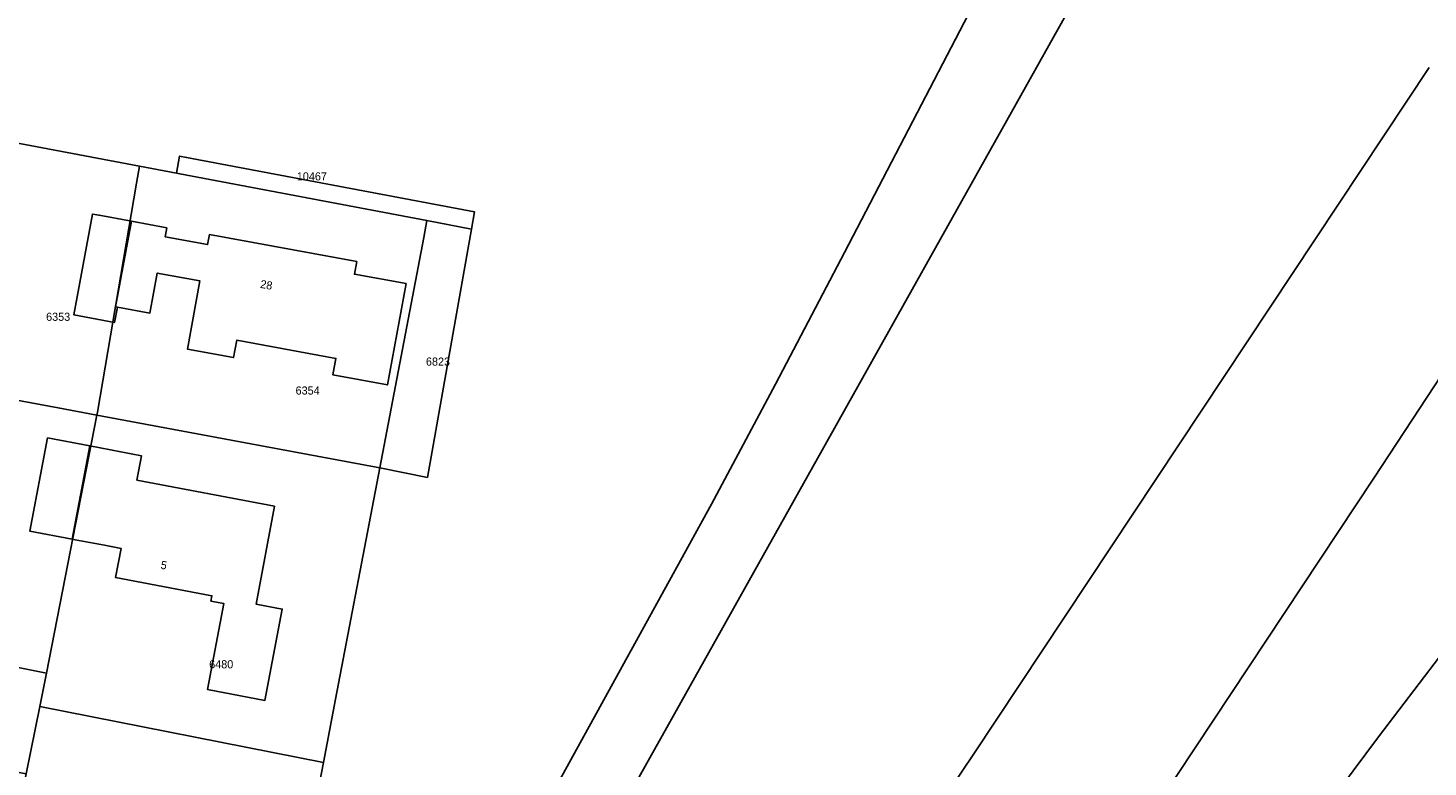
# Model space of a CAD drawing. Header units: metres. Extents: x 91564 to 92566, y 393362 to 394362.
# Tile 42 of 86: x 91963 to 92084, y 394159 to 394223. Entities that reach past the tile are written whole.
import ezdxf

# ---------------------------------------------------------------- set-up
doc = ezdxf.new("R2010")
doc.units = ezdxf.units.M
for name, color, linetype in [('ADRES', 1, 'CONTINUOUS'), ('PAND', 1, 'CONTINUOUS'), ('PERCEEL', 7, 'CONTINUOUS'), ('PERCEELNUMMER', 7, 'CONTINUOUS')]:
    doc.layers.add(name, color=color, linetype=linetype)

msp = doc.modelspace()

# ---------------------------------------------------------------- linework, layer by layer
at = {"layer": 'PAND'}
for points in [[(91971.818, 394206.412), (91969.035, 394206.923), (91968.46, 394207.029), (91966.861, 394198.32), (91970.367, 394197.676), (91970.609, 394198.997), (91970.461, 394199.024), (91971.818, 394206.412)], [(91974.879, 394205.85), (91971.818, 394206.412), (91970.461, 394199.024), (91970.609, 394198.997), (91973.414, 394198.482), (91974.047, 394201.931), (91977.737, 394201.254), (91976.655, 394195.363), (91980.64, 394194.631), (91980.916, 394196.135), (91989.489, 394194.56), (91989.227, 394193.13), (91993.936, 394192.265), (91995.543, 394201.018), (91991.081, 394201.837), (91991.281, 394202.925), (91978.557, 394205.262), (91978.399, 394204.401), (91974.736, 394205.074), (91974.879, 394205.85)], [(91968.23, 394186.993), (91964.582, 394187.681), (91963.061, 394179.63), (91966.711, 394178.941), (91968.23, 394186.993)], [(91984.19, 394181.791), (91972.292, 394184.039), (91972.691, 394186.15), (91968.23, 394186.993), (91966.711, 394178.941), (91966.961, 394178.893), (91969.505, 394178.413), (91970.932, 394178.143), (91970.455, 394175.618), (91978.781, 394174.045), (91978.695, 394173.59), (91979.809, 394173.379), (91978.403, 394165.935), (91983.355, 394165), (91984.848, 394172.9), (91982.591, 394173.326), (91984.19, 394181.791)]]:
    msp.add_lwpolyline(points, dxfattribs=at)
at = {"layer": 'PERCEEL'}
for points in [[(92083.954, 394300.716), (92083.458, 394299.563), (92069.07, 394271.707), (92050.976, 394237.455), (92047.458, 394230.688), (92033.431, 394203.706), (92027.466, 394192.323), (92021.923, 394181.967), (92007.728, 394156.164), (92000.916, 394143.926), (91996.168, 394135.175), (91992.984, 394136.942), (91974.751, 394106.671), (91954.575, 394073.94), (91937.411, 394045.849), (91902.928, 393990.394), (91909.051, 393987.633), (91911.06, 393991.03), (91915.1, 393988.5), (91917.92, 393992.85), (91969.01, 394079), (92015, 394157.15), (92063.94, 394244.6), (92084.12, 394281.72)], [(92084.12, 394281.72), (92063.94, 394244.6), (92015, 394157.15), (91969.01, 394079), (91917.92, 393992.85)], [(91954.575, 394073.94), (91974.751, 394106.671), (91992.984, 394136.942), (91996.168, 394135.175), (92000.916, 394143.926), (92007.728, 394156.164), (92021.923, 394181.967), (92027.466, 394192.323), (92033.431, 394203.706), (92047.458, 394230.688), (92041.94, 394231.469), (92038.857, 394225.978), (92026.339, 394228.216), (92008.866, 394230.94), (91987.713, 394234.078), (91968.861, 394237.399), (91958.521, 394239.419)], [(91966.024, 394041.308), (91989.59, 394077.554), (92012.56, 394112.647), (92025.477, 394131.962), (92044.592, 394160.385), (92083.939, 394219.71)], [(92083.939, 394219.71), (92044.592, 394160.385), (92025.477, 394131.962), (92012.56, 394112.647), (91989.59, 394077.554), (91966.024, 394041.308)], [(92102.827, 394220.245), (92079.16, 394184.224), (92052.904, 394144.59), (92041.256, 394127.306), (92022.84, 394099.261), (91999.695, 394064.243)], [(91999.695, 394064.243), (92022.84, 394099.261), (92041.256, 394127.306), (92052.904, 394144.59), (92079.16, 394184.224), (92102.827, 394220.245)], [(91931.274, 394127.027), (91934.577, 394143.71), (91938.446, 394163.253), (91962.716, 394158.65), (91963.897, 394164.482), (91964.48, 394167.364), (91940.158, 394172.191), (91944.656, 394194.161), (91948.427, 394215.711), (91972.511, 394211.174), (91975.722, 394210.569), (91975.987, 394212.045), (91976.594, 394211.931), (92001.473, 394207.215), (92001.21, 394205.738), (91997.386, 394184.277), (91993.295, 394185.094), (91989.46, 394165.102), (91988.404, 394159.643), (91985.407, 394144.163), (91980.563, 394135.147), (91972.714, 394119.058), (91931.274, 394127.027)], [(91972.26, 394209.695), (91972.511, 394211.174), (91948.427, 394215.711), (91944.656, 394194.161), (91965.486, 394190.291), (91968.847, 394189.663), (91968.897, 394189.921), (91972.26, 394209.695)], [(91975.987, 394212.045), (91975.722, 394210.569), (91976.011, 394210.515), (91997.348, 394206.47), (92001.21, 394205.738), (92001.473, 394207.215), (91976.594, 394211.931), (91975.987, 394212.045)], [(91997.348, 394206.47), (91976.011, 394210.515), (91975.722, 394210.569), (91972.511, 394211.174), (91972.26, 394209.695), (91968.897, 394189.921), (91968.847, 394189.663), (91993.295, 394185.094), (91997.069, 394204.996), (91997.348, 394206.47)], [(91993.295, 394185.094), (91997.386, 394184.277), (92001.21, 394205.738), (91997.348, 394206.47), (91997.069, 394204.996), (91993.295, 394185.094)], [(91964.48, 394167.364), (91968.847, 394189.663), (91965.486, 394190.291), (91944.656, 394194.161), (91940.158, 394172.191), (91964.48, 394167.364)], [(91988.404, 394159.643), (91989.46, 394165.102), (91993.295, 394185.094), (91968.847, 394189.663), (91964.48, 394167.364), (91963.897, 394164.482), (91988.404, 394159.643)], [(92088.331, 394173.388), (92079.539, 394161.871), (92070.799, 394150.103), (92061.723, 394137.913), (92053.5, 394123.4), (92046, 394108.24), (92037.14, 394092.6), (92028.25, 394078.4), (92016.28, 394060.35), (91997.5, 394033.25), (91989.2, 394023.2), (91958.103, 393989.822), (91947.328, 393974.128), (91929.204, 393946.368), (91901.802, 393905.379), (91895.056, 393895.52), (91890.116, 393887.961)], [(92016.28, 394060.35), (92028.25, 394078.4), (92037.14, 394092.6), (92046, 394108.24), (92053.5, 394123.4), (92061.723, 394137.913), (92070.799, 394150.103), (92079.539, 394161.871), (92088.331, 394173.388)], [(91988.404, 394159.643), (91963.897, 394164.482), (91962.716, 394158.65), (91958.961, 394139.169), (91980.563, 394135.147), (91985.407, 394144.163), (91988.404, 394159.643)]]:
    msp.add_lwpolyline(points, dxfattribs=at)

# ---------------------------------------------------------------- texts
at = {"layer": 'ADRES'}
for s, rotation, p in [('28', 349.601, (91982.909, 394200.666)), ('5', 349.297, (91974.306, 394176.397))]:
    msp.add_text(s, height=0.7, rotation=rotation, dxfattribs=at).set_placement(p)
at = {"layer": 'PERCEELNUMMER'}
for s, p in [('10467', (91986.109, 394209.942)), ('6353', (91964.452, 394197.807)), ('6823', (91997.264, 394193.935)), ('6354', (91986.004, 394191.433)), ('6480', (91978.538, 394167.778))]:
    msp.add_text(s, height=0.7, dxfattribs=at).set_placement(p)

doc.saveas('drawing.dxf')
